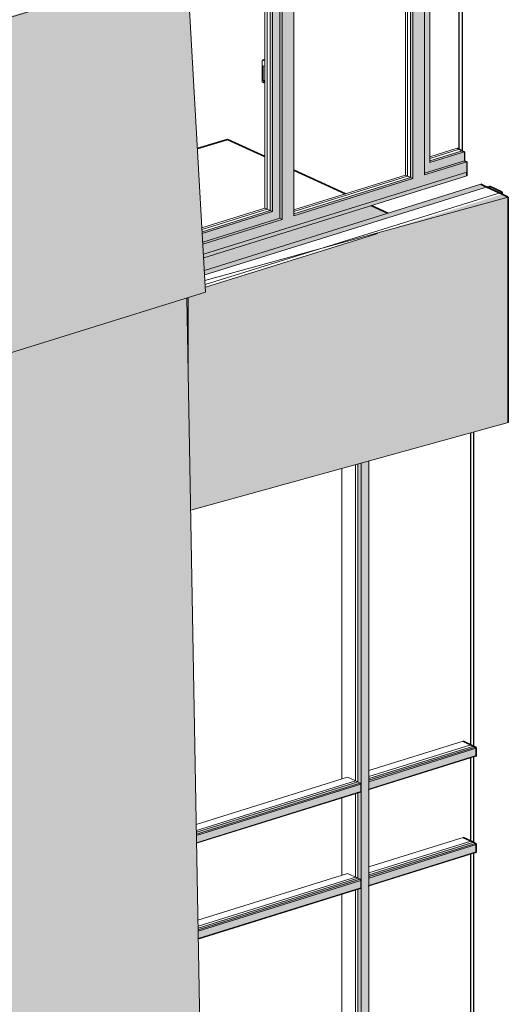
# Model space of a CAD drawing. Header units: millimetres. Extents: x -8357841 to -8326977, y -719205 to 18175.
# Tile 12 of 35: x -8334199 to -8331735, y -715053 to -710086. Entities that reach past the tile are written whole.
import ezdxf

# ---------------------------------------------------------------- set-up
doc = ezdxf.new("R2010")
doc.units = ezdxf.units.MM
for name, color, linetype, lineweight in [('Импосты витража', 7, 'Continuous', 18), ('Каркас_Импост', 7, 'Continuous', 18), ('Монтажный зазор', 7, 'Continuous', 18), ('Обобщенные модели', 7, 'Continuous', 18), ('Окна', 7, 'Continuous', 18), ('Остекление', 7, 'Continuous', 18), ('Панели витража', 7, 'Continuous', 18), ('Стены', 7, 'Continuous', 18), ('Стены разрез', 7, 'Continuous', 35)]:
    doc.layers.add(name, color=color, linetype=linetype, lineweight=lineweight)

# ---------------------------------------------------------------- blocks, each defined once
blk = doc.blocks.new('Корп 1_Кассеты трапецевидные - Корп 1_Кассеты трапецевидные_Цвет 2-21129603-Корпус 2_ Фрагмент 1')
at = {"layer": 'Обобщенные модели', "true_color": 0x51565c}
for points in [[(-9251903.3, -711768.4), (-9250914.4, -711460.1), (-9251008.8, -709811.4), (-9251647, -709995.6), (-9251911.2, -710077.9), (-9251911.2, -710142.3), (-9251995.2, -710165), (-9251906.7, -711709.2)], [(-9251911.2, -710077.9), (-9251647, -709994.8), (-9251911.2, -710070.8)], [(-9251903.3, -711768.4), (-9251995.2, -710165), (-9252062.1, -710183.2), (-9252062.1, -711695.1), (-9251909.8, -711765.4)]]:
    blk.add_hatch(color=251, dxfattribs=at).paths.add_polyline_path(points)
at = {"layer": 'Обобщенные модели'}
for p, q in [((-9251008.8, -709811.4), (-9250914.4, -711460.1)), ((-9251911.2, -710077.9), (-9251617, -709986.2)), ((-9252062.1, -710183.2), (-9252062.1, -711695.1)), ((-9251903.3, -711768.4), (-9251995.2, -710165)), ((-9250914.4, -711460.1), (-9251903.3, -711768.4)), ((-9252062.1, -711695.1), (-9252060.8, -711695.7)), ((-9252060.8, -711695.7), (-9251903.3, -711768.4))]:
    blk.add_line(p, q, dxfattribs=at)
blk = doc.blocks.new('Корп 1_Кассеты трапецевидные - Корп 1_Кассеты трапецевидные_Цвет 3-21129537-Корпус 2_ Фрагмент 1')
at = {"layer": 'Обобщенные модели', "true_color": 0x5d6970}
h = blk.add_hatch(color=251, dxfattribs=at)
h.paths.add_polyline_path([(-9250919.4, -711373.5), (-9249497.1, -710930.2), (-9249527.4, -710916.2), (-9250920.6, -711351.3), (-9250919.9, -711364.2)])
h.paths.add_polyline_path([(-9250046.3, -711161.6), (-9249388.6, -710980.3), (-9249419.2, -710966.2), (-9249888.3, -711112.3)])
for points in [[(-9250989.8, -712559.6), (-9249388.4, -712118.5), (-9249388.4, -710980.4), (-9250046.3, -711161.6), (-9250046.3, -711163.5), (-9250915.9, -711434.5), (-9250914.4, -711460.1), (-9251001.9, -711487.4), (-9251001.9, -711867.3), (-9250990.8, -712499.5)], [(-9251001.9, -711867.3), (-9251001.9, -711487.4), (-9251008.6, -711489.5), (-9251002.3, -711848.4)]]:
    blk.add_hatch(color=251, dxfattribs=at).paths.add_polyline_path(points)
at = {"layer": 'Обобщенные модели'}
for p, q in [((-9249527.4, -710916.2), (-9250920.7, -711350.5)), ((-9250046.3, -711161.6), (-9249388.4, -710980.4)), ((-9250917.8, -711401.7), (-9250046.3, -711161.6)), ((-9251001.9, -711867.3), (-9251001.9, -711487.4)), ((-9249388.4, -712118.5), (-9250989.8, -712559.6))]:
    blk.add_line(p, q, dxfattribs=at)
at = {"layer": 'Обобщенные модели', "lineweight": 35}
for p, q in [((-9249527.4, -710916.2), (-9249497.1, -710930.2)), ((-9249497.1, -710930.2), (-9249419.2, -710966.2)), ((-9249419.2, -710966.2), (-9249388.4, -710980.4)), ((-9249388.4, -710980.4), (-9249388.4, -712118.5))]:
    blk.add_line(p, q, dxfattribs=at)
blk = doc.blocks.new('Корп 1_Кассеты трапецевидные - Корп 1_Кассеты трапецевидные_Цвет 2-21122024-Корпус 2_ Фрагмент 1')
at = {"layer": 'Обобщенные модели', "true_color": 0x51565c}
blk.add_hatch(color=251, dxfattribs=at).paths.add_polyline_path([(-9251903.3, -717153.5), (-9250914.4, -716845.3), (-9251008.6, -711489.5), (-9251903.3, -711768.4), (-9251986.7, -711729.9), (-9251998.6, -711733.6), (-9251998.5, -711741.5), (-9251911.1, -711781.9), (-9251911.1, -712920), (-9251977.4, -712938.9), (-9251905, -717057.2)])
at = {"layer": 'Обобщенные модели'}
blk.add_line((-9251008.6, -711489.5), (-9250914.4, -716845.3), dxfattribs=at)
blk = doc.blocks.new('okna_rehau_trehpolnoe - 2540х1800 _створка и глухое_-V103-Корпус 2_ Фрагмент 1')
at = {"layer": 'Окна', "true_color": 0x373f43}
for points in [[(-9250925.4, -711268.2), (-9249597.4, -710854.3), (-9249597.4, -710802.5), (-9249810.7, -710869), (-9249810.7, -709467.1), (-9249869.4, -709484), (-9249869.4, -710887.3), (-9250470, -711074.5), (-9250470, -709656.6), (-9250528.7, -709673.5), (-9250528.7, -711092.8), (-9250928.3, -711217.3), (-9250926.4, -711251.1)], [(-9249869.4, -710887.3), (-9249869.4, -709484), (-9249880.8, -709487.3), (-9249880.8, -710882)], [(-9249810.7, -710860.2), (-9249608.8, -710797.2), (-9249608.8, -710751.9), (-9249784.2, -710806.6), (-9249784.2, -709459.5), (-9249810.7, -709467.1), (-9249810.7, -710854.3)], [(-9250928.8, -711208.6), (-9250540.1, -711087.5), (-9250540.1, -709676.8), (-9250578, -709687.6), (-9250578, -711054), (-9250931.4, -711164.1), (-9250928.9, -711207.7)], [(-9250578, -711054), (-9250578, -709687.6), (-9250589.4, -709690.9), (-9250589.4, -711048.7)], [(-9250528.7, -711092.8), (-9250528.7, -709673.5), (-9250540.1, -709676.8), (-9250540.1, -711087.5), (-9250533.6, -711090.5)], [(-9249784.2, -710806.6), (-9249608.8, -710751.9), (-9249620.2, -710746.6), (-9249784.2, -710797.7), (-9249784.2, -710801.3)], [(-9250924.4, -711286.4), (-9249597.4, -710872.8), (-9249597.4, -710854.3), (-9250925.4, -711268.2), (-9250925.2, -711270.9)], [(-9250931.4, -711164.1), (-9250578, -711054), (-9250589.4, -711048.7), (-9250931.9, -711155.4)]]:
    blk.add_hatch(color=149, dxfattribs=at).paths.add_polyline_path(points)
h = blk.add_hatch(color=149, dxfattribs=at)
h.paths.add_polyline_path([(-9250928.3, -711217.3), (-9250528.7, -711092.8), (-9250540.1, -711087.5), (-9250928.8, -711208.6)])
h.paths.add_polyline_path([(-9250470, -711074.5), (-9249869.4, -710887.3), (-9249880.8, -710882), (-9250470, -711065.6), (-9250470, -711069.2)])
h.paths.add_polyline_path([(-9249810.7, -710869), (-9249597.4, -710802.5), (-9249608.8, -710797.2), (-9249810.7, -710860.2), (-9249810.7, -710863.7)])
at = {"layer": 'Каркас_Импост', "color": 250, "true_color": 0x212527}
for p, q in [((-9249907.5, -709495), (-9249907.5, -710869.7)), ((-9250616.1, -711036.4), (-9250616.1, -709698.6)), ((-9250630, -710289.3), (-9250617.6, -710285.4)), ((-9250630, -710289.3), (-9250616.1, -710292.7)), ((-9250630, -710399.4), (-9250630, -710289.3)), ((-9250616.1, -710285.8), (-9250617.6, -710285.4)), ((-9250616.1, -710320.4), (-9250623.7, -710318.6)), ((-9250623.7, -710393.1), (-9250623.7, -710318.6)), ((-9250623.7, -710393.1), (-9250616.1, -710390.7)), ((-9250620.5, -710394.5), (-9250623.7, -710393.1)), ((-9250616.1, -710393.1), (-9250620.5, -710394.5)), ((-9250620.5, -710403.8), (-9250620.5, -710394.5)), ((-9250630, -710399.4), (-9250620.5, -710403.8)), ((-9250620.5, -710403.8), (-9250616.1, -710402.4)), ((-9249784.2, -710777.1), (-9249646.9, -710734.3)), ((-9249907.5, -710869.7), (-9250470, -711045)), ((-9249907.5, -710869.7), (-9249880.8, -710882)), ((-9250933, -711135.2), (-9250616.1, -711036.4)), ((-9250589.4, -711048.7), (-9250616.1, -711036.4))]:
    blk.add_line(p, q, dxfattribs=at)
at = {"layer": 'Каркас_Импост'}
for p, q in [((-9249869.4, -710887.3), (-9249869.4, -709484)), ((-9249810.7, -710869), (-9249810.7, -709467.1)), ((-9249784.2, -709459.5), (-9249784.2, -710806.6)), ((-9250578, -709687.6), (-9250578, -711054)), ((-9250540.1, -711087.5), (-9250540.1, -709676.8)), ((-9250528.7, -711092.8), (-9250528.7, -709673.5)), ((-9250470, -711074.5), (-9250470, -709656.6)), ((-9249784.2, -710806.6), (-9249608.8, -710751.9)), ((-9249810.7, -710860.2), (-9249608.8, -710797.2)), ((-9249810.7, -710869), (-9249597.4, -710802.5)), ((-9249597.4, -710854.3), (-9250925.4, -711268.2)), ((-9250470, -711074.5), (-9249869.4, -710887.3)), ((-9249880.8, -710882), (-9249869.4, -710887.3)), ((-9250931.4, -711164.1), (-9250578, -711054)), ((-9250928.8, -711208.6), (-9250540.1, -711087.5)), ((-9250578, -711054), (-9250589.4, -711048.7)), ((-9250540.1, -711087.5), (-9250528.7, -711092.8)), ((-9250928.3, -711217.3), (-9250528.7, -711092.8))]:
    blk.add_line(p, q, dxfattribs=at)
at = {"layer": 'Каркас_Импост', "color": 250, "lineweight": 25, "true_color": 0x212527}
blk.add_line((-9249646.9, -710734.3), (-9249620.2, -710746.6), dxfattribs=at)
at = {"layer": 'Каркас_Импост', "lineweight": 25}
for p, q in [((-9249620.2, -710746.6), (-9249608.8, -710751.9)), ((-9249608.8, -710751.9), (-9249608.8, -710797.2)), ((-9249608.8, -710797.2), (-9249597.4, -710802.5)), ((-9249597.4, -710802.5), (-9249597.4, -710854.3))]:
    blk.add_line(p, q, dxfattribs=at)
at = {"layer": 'Монтажный зазор'}
for p, q in [((-9249597.4, -710854.3), (-9250925.4, -711268.2)), ((-9250924.4, -711286.4), (-9249597.4, -710872.8))]:
    blk.add_line(p, q, dxfattribs=at)
at = {"layer": 'Монтажный зазор', "lineweight": 35}
blk.add_line((-9249597.4, -710854.3), (-9249597.4, -710872.8), dxfattribs=at)
at = {"layer": 'Остекление', "color": 250, "lineweight": 25, "true_color": 0x212527}
for p, q in [((-9249635.5, -710739.6), (-9249635.5, -709416.8)), ((-9249620.2, -710746.6), (-9249635.5, -710739.6))]:
    blk.add_line(p, q, dxfattribs=at)
at = {"layer": 'Остекление', "lineweight": 25}
blk.add_line((-9249620.2, -709412.4), (-9249620.2, -710746.6), dxfattribs=at)
at = {"layer": 'Остекление', "color": 250, "true_color": 0x212527}
for p, q in [((-9249896.1, -709491.7), (-9249896.1, -710875)), ((-9250604.6, -709695.3), (-9250604.6, -711041.6)), ((-9249635.5, -710739.6), (-9249784.2, -710786)), ((-9249896.1, -710875), (-9250470, -711053.9)), ((-9249896.1, -710875), (-9249880.8, -710882)), ((-9250604.6, -711041.6), (-9250932.5, -711143.8)), ((-9250604.6, -711041.6), (-9250589.4, -711048.7))]:
    blk.add_line(p, q, dxfattribs=at)
at = {"layer": 'Остекление'}
for p, q in [((-9249880.8, -710882), (-9249880.8, -709487.3)), ((-9250589.4, -711048.7), (-9250589.4, -709690.9)), ((-9249784.2, -710797.7), (-9249620.2, -710746.6)), ((-9250470, -711065.6), (-9249880.8, -710882)), ((-9250931.9, -711155.4), (-9250589.4, -711048.7))]:
    blk.add_line(p, q, dxfattribs=at)
blk = doc.blocks.new('Панель_Стеклопакет_Агрисовгаз - Панель_Стеклопакет_Агрисовгаз-20981966-Корпус 2_ Фрагмент 1')
at = {"layer": 'Панели витража', "color": 250, "true_color": 0x212527}
for p, q in [((-9250159.4, -714476.6), (-9250159.4, -716400)), ((-9250159.4, -716400), (-9250918.1, -716636.5)), ((-9250159.4, -716400), (-9250146.7, -716405.9))]:
    blk.add_line(p, q, dxfattribs=at)
at = {"layer": 'Панели витража'}
for p, q in [((-9250146.7, -716405.9), (-9250146.7, -714472.7)), ((-9250917.9, -716646.2), (-9250146.7, -716405.9))]:
    blk.add_line(p, q, dxfattribs=at)
blk = doc.blocks.new('Панель_Стеклопакет_Агрисовгаз - Панель_Стеклопакет_Агрисовгаз-20981967-Корпус 2_ Фрагмент 1')
at = {"layer": 'Панели витража', "color": 250, "lineweight": 25, "true_color": 0x212527}
for p, q in [((-9249577.4, -716218.6), (-9249577.4, -714295)), ((-9249564.7, -716224.5), (-9249577.4, -716218.6))]:
    blk.add_line(p, q, dxfattribs=at)
at = {"layer": 'Панели витража', "lineweight": 25}
blk.add_line((-9249564.7, -714291), (-9249564.7, -716224.5), dxfattribs=at)
at = {"layer": 'Панели витража', "color": 250, "true_color": 0x212527}
blk.add_line((-9249577.4, -716218.6), (-9250091.6, -716378.9), dxfattribs=at)
at = {"layer": 'Панели витража'}
blk.add_line((-9250091.6, -716388.7), (-9249564.7, -716224.5), dxfattribs=at)
blk = doc.blocks.new('Прямоугольный импост - Стойка_90103-V114-Корпус 2_ Фрагмент 1')
at = {"layer": 'Импосты витража', "true_color": 0x373f43}
for points in [[(-9250130.2, -716459.8), (-9250130.2, -714447.7), (-9250132.1, -714446.8), (-9250132.5, -714467.4), (-9250133.7, -714468.6), (-9250146.7, -714472.7), (-9250146.1, -716406.1), (-9250133.7, -716412.5), (-9250132.2, -716416), (-9250132.1, -716417.2), (-9250132.5, -716456.4), (-9250133, -716458.4), (-9250132.1, -716458.9)], [(-9250130.2, -716459.8), (-9250112.8, -716458.2), (-9250099.8, -716454.3), (-9250095.1, -716451.5), (-9250093.5, -716450), (-9250091.6, -716447.7), (-9250091.6, -714435.7), (-9250095.1, -714439.4), (-9250098.9, -714441.9), (-9250109.3, -714445.3), (-9250120.8, -714447.3), (-9250130.2, -714447.7), (-9250130.2, -716454.8)]]:
    blk.add_hatch(color=149, dxfattribs=at).paths.add_polyline_path(points)
at = {"layer": 'Импосты витража'}
for p, q in [((-9250130.2, -716459.8), (-9250130.2, -714447.7)), ((-9250091.6, -714435.7), (-9250091.6, -716447.7)), ((-9250130.2, -716459.8), (-9250133.8, -716458.1))]:
    blk.add_line(p, q, dxfattribs=at)
at = {"layer": 'Импосты витража', "color": 250, "true_color": 0x212527}
for p, q in [((-9250228.4, -714498.1), (-9250228.4, -716391.3)), ((-9250228.3, -714498.1), (-9250228.3, -716391.3))]:
    blk.add_line(p, q, dxfattribs=at)
at = {"layer": 'Импосты витража'}
blk.add_polyline3d([(-9250091.6, -716447.7, 0), (-9250094.3, -716451, 0), (-9250098.9, -716453.9, 0), (-9250105.2, -716456.4, 0), (-9250112.8, -716458.2, 0), (-9250121.2, -716459.4, 0), (-9250130.2, -716459.8, 0)], dxfattribs=at)
blk = doc.blocks.new('Панель_Стеклопакет_Агрисовгаз - Панель_Стеклопакет_Агрисовгаз-20981968-Корпус 2_ Фрагмент 1')
at = {"layer": 'Панели витража', "color": 250, "true_color": 0x212527}
for p, q in [((-9250159.4, -712330.9), (-9250159.4, -713925.3)), ((-9250159.4, -713925.3), (-9250961.4, -714175.3)), ((-9250159.4, -713925.3), (-9250146.7, -713931.2))]:
    blk.add_line(p, q, dxfattribs=at)
at = {"layer": 'Панели витража'}
for p, q in [((-9250146.7, -713931.2), (-9250146.7, -712327.4)), ((-9250961.2, -714185), (-9250146.7, -713931.2))]:
    blk.add_line(p, q, dxfattribs=at)
blk = doc.blocks.new('Панель_Стеклопакет_Агрисовгаз - Панель_Стеклопакет_Агрисовгаз-20981969-Корпус 2_ Фрагмент 1')
at = {"layer": 'Панели витража', "color": 250, "lineweight": 25, "true_color": 0x212527}
for p, q in [((-9249577.4, -713743.9), (-9249577.4, -712170.5)), ((-9249564.7, -713749.8), (-9249577.4, -713743.9))]:
    blk.add_line(p, q, dxfattribs=at)
at = {"layer": 'Панели витража', "lineweight": 25}
blk.add_line((-9249564.7, -712167), (-9249564.7, -713749.8), dxfattribs=at)
at = {"layer": 'Панели витража', "color": 250, "true_color": 0x212527}
blk.add_line((-9249577.4, -713743.9), (-9250091.6, -713904.2), dxfattribs=at)
at = {"layer": 'Панели витража'}
blk.add_line((-9250091.6, -713914), (-9249564.7, -713749.8), dxfattribs=at)
blk = doc.blocks.new('Прямоугольный импост - Ригель_90202-20981547-Корпус 2_ Фрагмент 1')
at = {"layer": 'Импосты витража', "true_color": 0x373f43}
for points in [[(-9250961, -714193.8), (-9250135.3, -713936.5), (-9250146.7, -713931.2), (-9250961.2, -714185)], [(-9250960.9, -714200.9), (-9250132.1, -713942.5), (-9250133, -713938.8), (-9250135.3, -713936.5), (-9250961, -714194.6), (-9250960.9, -714199.7)], [(-9250960.3, -714237.7), (-9250132.1, -713979.6), (-9250132.1, -713942.5), (-9250960.9, -714200.9), (-9250960.3, -714235.8)], [(-9250960.2, -714240.4), (-9250132.5, -713981.7), (-9250132.5, -713979.7), (-9250960.3, -714237.8), (-9250960.2, -714240.2)]]:
    blk.add_hatch(color=149, dxfattribs=at).paths.add_polyline_path(points)
at = {"layer": 'Импосты витража', "color": 250, "true_color": 0x212527}
for p, q in [((-9250198.6, -713907.3), (-9250961.9, -714145.2)), ((-9250198.4, -713907.3), (-9250146.7, -713931.2))]:
    blk.add_line(p, q, dxfattribs=at)
at = {"layer": 'Импосты витража'}
for p, q in [((-9250961, -714193.8), (-9250135.3, -713936.5)), ((-9250960.9, -714200.9), (-9250132.1, -713942.5)), ((-9250146.7, -713931.2), (-9250135.3, -713936.5)), ((-9250132.1, -713942.5), (-9250132.1, -713979.6)), ((-9250960.3, -714237.7), (-9250132.1, -713979.6)), ((-9250960.2, -714240.4), (-9250133.8, -713982.9))]:
    blk.add_line(p, q, dxfattribs=at)
at = {"layer": 'Импосты витража', "color": 250, "true_color": 0x212527}
blk.add_polyline3d([(-9250198.6, -713907.3, 0), (-9250198.5, -713907.3, 0), (-9250198.4, -713907.3, 0)], dxfattribs=at)
at = {"layer": 'Импосты витража'}
for points in [[(-9250135.3, -713936.5, 0), (-9250134.5, -713937, 0), (-9250133.7, -713937.8, 0), (-9250133, -713938.8, 0), (-9250132.5, -713940, 0), (-9250132.2, -713941.3, 0), (-9250132.1, -713942.5, 0)], [(-9250132.1, -713979.6, 0), (-9250132.2, -713980.7, 0), (-9250132.5, -713981.7, 0), (-9250133, -713982.4, 0), (-9250133.7, -713982.8, 0), (-9250133.8, -713982.9, 0)]]:
    blk.add_polyline3d(points, dxfattribs=at)
blk = doc.blocks.new('Прямоугольный импост - Ригель_90202-V115-Корпус 2_ Фрагмент 1')
at = {"layer": 'Импосты витража', "true_color": 0x373f43}
for points in [[(-9250091.6, -713922.8), (-9249553.3, -713755.1), (-9249564.7, -713749.8), (-9250091.6, -713914), (-9250091.6, -713919.1)], [(-9250091.6, -713929.9), (-9249550.1, -713761.2), (-9249551.1, -713757.5), (-9249553.3, -713755.1), (-9250091.6, -713923.6), (-9250091.6, -713928.6)], [(-9250091.6, -713966.9), (-9249550.1, -713798.2), (-9249550.1, -713761.2), (-9250091.6, -713929.9), (-9250091.6, -713960.3)], [(-9250091.6, -713969.7), (-9249551.1, -713801), (-9249551.1, -713798.5), (-9250091.6, -713967.5), (-9250091.6, -713969.6)]]:
    blk.add_hatch(color=149, dxfattribs=at).paths.add_polyline_path(points)
at = {"layer": 'Импосты витража', "color": 250, "true_color": 0x212527}
blk.add_line((-9249616.6, -713725.9), (-9250091.6, -713873.9), dxfattribs=at)
at = {"layer": 'Импосты витража'}
for p, q in [((-9250091.6, -713922.8), (-9249553.3, -713755.1)), ((-9250091.6, -713929.9), (-9249550.1, -713761.2)), ((-9250094.5, -713970.6), (-9249551.8, -713801.5)), ((-9250091.7, -713967), (-9249550.1, -713798.2))]:
    blk.add_line(p, q, dxfattribs=at)
at = {"layer": 'Импосты витража', "color": 250, "lineweight": 35, "true_color": 0x212527}
for p, q in [((-9249616.7, -713726), (-9249616.5, -713725.9)), ((-9249616.5, -713725.9), (-9249564.7, -713749.8))]:
    blk.add_line(p, q, dxfattribs=at)
at = {"layer": 'Импосты витража', "lineweight": 35}
for p, q in [((-9249564.7, -713749.8), (-9249553.3, -713755.1)), ((-9249550.1, -713761.2), (-9249550.1, -713798.2))]:
    blk.add_line(p, q, dxfattribs=at)
for points in [[(-9249553.3, -713755.1, 0), (-9249551.1, -713757.5, 0), (-9249550.1, -713761.2, 0)], [(-9249550.1, -713798.2, 0), (-9249551.1, -713801, 0), (-9249551.8, -713801.4, 0)]]:
    blk.add_polyline3d(points, dxfattribs=at)
blk = doc.blocks.new('Прямоугольный импост - Стойка_90103-V116-Корпус 2_ Фрагмент 1')
at = {"layer": 'Импосты витража', "true_color": 0x373f43}
for points in [[(-9250130.2, -713961.9), (-9250130.2, -712322.8), (-9250146.7, -712327.4), (-9250146.7, -713931.2), (-9250133.7, -713937.8), (-9250132.2, -713941.3), (-9250132.1, -713942.5), (-9250132.1, -713961.1)], [(-9250130.2, -713961.9), (-9250112.8, -713960.4), (-9250105.2, -713958.5), (-9250095.1, -713953.6), (-9250093.5, -713952.2), (-9250091.6, -713949.9), (-9250091.8, -712312.2), (-9250130.2, -712322.8), (-9250130.2, -713942.5)]]:
    blk.add_hatch(color=149, dxfattribs=at).paths.add_polyline_path(points)
at = {"layer": 'Импосты витража'}
for p, q in [((-9250130.2, -713961.9), (-9250130.2, -712322.8)), ((-9250091.6, -712312.2), (-9250091.6, -713949.9))]:
    blk.add_line(p, q, dxfattribs=at)
at = {"layer": 'Импосты витража', "color": 250, "true_color": 0x212527}
for p, q in [((-9250228.4, -712349.9), (-9250228.4, -713916.5)), ((-9250228.3, -712349.8), (-9250228.3, -713916.6))]:
    blk.add_line(p, q, dxfattribs=at)
blk = doc.blocks.new('Панель_Стеклопакет_Агрисовгаз - Панель_Стеклопакет_Агрисовгаз-20981970-Корпус 2_ Фрагмент 1')
at = {"layer": 'Панели витража', "color": 250, "true_color": 0x212527}
for p, q in [((-9250159.4, -713990.8), (-9250159.4, -714411.1)), ((-9250159.4, -714411.1), (-9250952.9, -714658.4)), ((-9250159.4, -714411.1), (-9250146.7, -714417))]:
    blk.add_line(p, q, dxfattribs=at)
at = {"layer": 'Панели витража'}
for p, q in [((-9250146.7, -714417), (-9250146.7, -713986.9)), ((-9250952.7, -714668.2), (-9250146.7, -714417))]:
    blk.add_line(p, q, dxfattribs=at)
blk = doc.blocks.new('Панель_Стеклопакет_Агрисовгаз - Панель_Стеклопакет_Агрисовгаз-20981971-Корпус 2_ Фрагмент 1')
at = {"layer": 'Панели витража', "color": 250, "lineweight": 25, "true_color": 0x212527}
for p, q in [((-9249577.4, -714229.7), (-9249577.4, -713809.2)), ((-9249564.7, -714235.6), (-9249577.4, -714229.7))]:
    blk.add_line(p, q, dxfattribs=at)
at = {"layer": 'Панели витража', "lineweight": 25}
blk.add_line((-9249564.7, -713805.3), (-9249564.7, -714235.6), dxfattribs=at)
at = {"layer": 'Панели витража', "color": 250, "true_color": 0x212527}
blk.add_line((-9249577.4, -714229.7), (-9250091.6, -714390), dxfattribs=at)
at = {"layer": 'Панели витража'}
blk.add_line((-9250091.6, -714399.8), (-9249564.7, -714235.6), dxfattribs=at)
blk = doc.blocks.new('Прямоугольный импост - Ригель_90202-V117-Корпус 2_ Фрагмент 1')
at = {"layer": 'Импосты витража', "true_color": 0x373f43}
for points in [[(-9250952.5, -714676.9), (-9250135.3, -714422.2), (-9250146.7, -714417), (-9250952.7, -714668.2), (-9250952.7, -714669.9)], [(-9250952.4, -714684), (-9250132.1, -714428.3), (-9250133, -714424.6), (-9250135.3, -714422.2), (-9250952.5, -714677.7), (-9250952.4, -714682.9)], [(-9250951.8, -714720.8), (-9250132.1, -714465.3), (-9250132.1, -714428.3), (-9250952.4, -714684), (-9250951.8, -714716.9)], [(-9250951.7, -714723.6), (-9250132.5, -714467.4), (-9250132.1, -714465.3), (-9250951.8, -714720.9), (-9250951.7, -714723.4)]]:
    blk.add_hatch(color=149, dxfattribs=at).paths.add_polyline_path(points)
at = {"layer": 'Импосты витража', "color": 250, "true_color": 0x212527}
for p, q in [((-9250198.6, -714393.1), (-9250953.4, -714628.3)), ((-9250198.4, -714393.1), (-9250146.7, -714417))]:
    blk.add_line(p, q, dxfattribs=at)
at = {"layer": 'Импосты витража'}
for p, q in [((-9250146.7, -714417), (-9250135.3, -714422.2)), ((-9250952.5, -714676.9), (-9250135.3, -714422.2)), ((-9250952.4, -714684), (-9250132.1, -714428.3)), ((-9250951.8, -714720.8), (-9250132.1, -714465.3)), ((-9250951.7, -714723.6), (-9250133.8, -714468.6)), ((-9250132.1, -714428.3), (-9250132.1, -714465.3))]:
    blk.add_line(p, q, dxfattribs=at)
at = {"layer": 'Импосты витража', "color": 250, "true_color": 0x212527}
blk.add_polyline3d([(-9250198.6, -714393.1, 0), (-9250198.5, -714393.1, 0), (-9250198.4, -714393.1, 0)], dxfattribs=at)
at = {"layer": 'Импосты витража'}
for points in [[(-9250135.3, -714422.2, 0), (-9250134.5, -714422.8, 0), (-9250133.7, -714423.6, 0), (-9250133, -714424.6, 0), (-9250132.5, -714425.8, 0), (-9250132.2, -714427.1, 0), (-9250132.1, -714428.3, 0)], [(-9250132.1, -714465.3, 0), (-9250132.2, -714466.5, 0), (-9250132.5, -714467.4, 0), (-9250133, -714468.2, 0), (-9250133.7, -714468.6, 0), (-9250133.8, -714468.6, 0)]]:
    blk.add_polyline3d(points, dxfattribs=at)
blk = doc.blocks.new('Прямоугольный импост - Ригель_90202-V118-Корпус 2_ Фрагмент 1')
at = {"layer": 'Импосты витража', "true_color": 0x373f43}
for points in [[(-9250091.6, -714408.6), (-9249553.3, -714240.8), (-9249564.7, -714235.6), (-9250091.6, -714399.8), (-9250091.6, -714404.9)], [(-9250091.6, -714415.7), (-9249550.1, -714246.9), (-9249551.1, -714243.2), (-9249553.3, -714240.8), (-9250091.6, -714409.4), (-9250091.6, -714414.4)], [(-9250091.6, -714452.7), (-9249550.1, -714284), (-9249550.1, -714246.9), (-9250091.6, -714415.7), (-9250091.6, -714446)], [(-9250091.6, -714455.5), (-9249551.1, -714286.8), (-9249551.1, -714284.2), (-9250091.6, -714453.3), (-9250091.6, -714455.4)]]:
    blk.add_hatch(color=149, dxfattribs=at).paths.add_polyline_path(points)
at = {"layer": 'Импосты витража', "color": 250, "true_color": 0x212527}
blk.add_line((-9249616.6, -714211.7), (-9250091.6, -714359.7), dxfattribs=at)
at = {"layer": 'Импосты витража', "color": 250, "lineweight": 35, "true_color": 0x212527}
for p, q in [((-9249616.7, -714211.7), (-9249616.5, -714211.7)), ((-9249616.5, -714211.7), (-9249564.7, -714235.6))]:
    blk.add_line(p, q, dxfattribs=at)
at = {"layer": 'Импосты витража'}
for p, q in [((-9250091.6, -714408.6), (-9249553.3, -714240.8)), ((-9250091.6, -714415.7), (-9249550.1, -714246.9)), ((-9250094.3, -714456.3), (-9249551.8, -714287.3)), ((-9250091.6, -714452.7), (-9249550.1, -714284))]:
    blk.add_line(p, q, dxfattribs=at)
at = {"layer": 'Импосты витража', "lineweight": 35}
for p, q in [((-9249564.7, -714235.6), (-9249553.3, -714240.8)), ((-9249550.1, -714246.9), (-9249550.1, -714284))]:
    blk.add_line(p, q, dxfattribs=at)
for points in [[(-9249553.3, -714240.8, 0), (-9249551.1, -714243.2, 0), (-9249550.1, -714246.9, 0)], [(-9249550.1, -714284, 0), (-9249551.1, -714286.8, 0), (-9249551.8, -714287.2, 0)]]:
    blk.add_polyline3d(points, dxfattribs=at)
blk = doc.blocks.new('Прямоугольный импост - Стойка_90103-V119-Корпус 2_ Фрагмент 1')
at = {"layer": 'Импосты витража', "true_color": 0x373f43}
for points in [[(-9250130.2, -714447.7), (-9250130.2, -713961.9), (-9250132.1, -713961.9), (-9250132.5, -713981.7), (-9250134.5, -713983.1), (-9250146.7, -713986.9), (-9250146.7, -714417), (-9250133.7, -714423.6), (-9250132.2, -714427.1), (-9250132.1, -714428.3), (-9250132.1, -714446.8)], [(-9250130.2, -714447.7), (-9250112.8, -714446.2), (-9250105.2, -714444.3), (-9250095.1, -714439.4), (-9250093.5, -714438), (-9250091.6, -714435.7), (-9250091.6, -713949.9), (-9250096.7, -713954.7), (-9250098.9, -713956.1), (-9250109.3, -713959.5), (-9250120.8, -713961.5), (-9250130.2, -713961.9), (-9250130.2, -714447.3)]]:
    blk.add_hatch(color=149, dxfattribs=at).paths.add_polyline_path(points)
at = {"layer": 'Импосты витража'}
for p, q in [((-9250130.2, -714447.7), (-9250130.2, -713961.9)), ((-9250091.6, -713949.9), (-9250091.6, -714435.7))]:
    blk.add_line(p, q, dxfattribs=at)
at = {"layer": 'Импосты витража', "color": 250, "true_color": 0x212527}
for p, q in [((-9250228.4, -714012.3), (-9250228.4, -714402.3)), ((-9250228.3, -714012.3), (-9250228.3, -714402.4))]:
    blk.add_line(p, q, dxfattribs=at)

msp = doc.modelspace()

# ---------------------------------------------------------------- hatches: boundary and pattern name
at = {"layer": 'Обобщенные модели', "true_color": 0x7f7f7f}
h = msp.add_hatch(color=8, dxfattribs=at)
h.paths.add_polyline_path([(-8340501.2, -713355), (-8340500.9, -713354.9), (-8340593.9, -713312.2)])
h.paths.add_polyline_path([(-8338912.2, -713060.7), (-8337374.6, -712581.5), (-8337374.6, -712558.2), (-8338912.2, -713037.4), (-8338912.2, -713058.3)])
h.paths.add_polyline_path([(-8335976.7, -712194.9), (-8334658.2, -711783.9), (-8334658.2, -711777.8), (-8335976.9, -712189.7), (-8335976.8, -712191.6)])
h.paths.add_polyline_path([(-8333267.4, -711350.5), (-8332343.1, -711062.4), (-8332427.4, -711023.5), (-8333271, -711286.4), (-8333267.9, -711340.9)])

# ---------------------------------------------------------------- linework, layer by layer
at = {"layer": 'Обобщенные модели', "color": 250, "lineweight": 35, "true_color": 0x212527}
for p, q in [((-8333302.5, -710736.2), (-8333151.7, -710689.2)), ((-8333151.7, -710689.2), (-8332962.7, -710776.4)), ((-8332816.6, -710843.9), (-8332556.5, -710963.9))]:
    msp.add_line(p, q, dxfattribs=at)
at = {"layer": 'Обобщенные модели', "lineweight": 35}
msp.add_line((-8332427.4, -711023.5), (-8332343.1, -711062.4), dxfattribs=at)
at = {"layer": 'Стены'}
for p, q in [((-8333266, -711373.5), (-8331829.4, -710925.7)), ((-8331765.9, -710955.1), (-8333263.3, -711421.7)), ((-8333262.6, -711434.5), (-8332393, -711163.5))]:
    msp.add_line(p, q, dxfattribs=at)
at = {"layer": 'Стены разрез'}
for p, q in [((-8331829.4, -710936.9), (-8331829.4, -710925.7)), ((-8331829.4, -710925.7), (-8331765.9, -710955.1)), ((-8331765.9, -710955.1), (-8331765.9, -710966.2))]:
    msp.add_line(p, q, dxfattribs=at)

# ---------------------------------------------------------------- block references
at = {"layer": 'Импосты витража'}
for name in ['Прямоугольный импост - Стойка_90103-V116-Корпус 2_ Фрагмент 1', 'Прямоугольный импост - Ригель_90202-V115-Корпус 2_ Фрагмент 1', 'Прямоугольный импост - Ригель_90202-20981547-Корпус 2_ Фрагмент 1', 'Прямоугольный импост - Стойка_90103-V119-Корпус 2_ Фрагмент 1', 'Прямоугольный импост - Ригель_90202-V118-Корпус 2_ Фрагмент 1', 'Прямоугольный импост - Ригель_90202-V117-Корпус 2_ Фрагмент 1', 'Прямоугольный импост - Стойка_90103-V114-Корпус 2_ Фрагмент 1']:
    msp.add_blockref(name, (917653.3, 0), dxfattribs=at)
at = {"layer": 'Монтажный зазор'}
msp.add_blockref('okna_rehau_trehpolnoe - 2540х1800 _створка и глухое_-V103-Корпус 2_ Фрагмент 1', (917653.3, 0), dxfattribs=at)
at = {"layer": 'Обобщенные модели'}
for name in ['Корп 1_Кассеты трапецевидные - Корп 1_Кассеты трапецевидные_Цвет 2-21129603-Корпус 2_ Фрагмент 1', 'Корп 1_Кассеты трапецевидные - Корп 1_Кассеты трапецевидные_Цвет 3-21129537-Корпус 2_ Фрагмент 1', 'Корп 1_Кассеты трапецевидные - Корп 1_Кассеты трапецевидные_Цвет 2-21122024-Корпус 2_ Фрагмент 1']:
    msp.add_blockref(name, (917653.3, 0), dxfattribs=at)
at = {"layer": 'Панели витража', "color": 250, "true_color": 0x212527}
for name in ['Панель_Стеклопакет_Агрисовгаз - Панель_Стеклопакет_Агрисовгаз-20981969-Корпус 2_ Фрагмент 1', 'Панель_Стеклопакет_Агрисовгаз - Панель_Стеклопакет_Агрисовгаз-20981968-Корпус 2_ Фрагмент 1', 'Панель_Стеклопакет_Агрисовгаз - Панель_Стеклопакет_Агрисовгаз-20981971-Корпус 2_ Фрагмент 1', 'Панель_Стеклопакет_Агрисовгаз - Панель_Стеклопакет_Агрисовгаз-20981970-Корпус 2_ Фрагмент 1', 'Панель_Стеклопакет_Агрисовгаз - Панель_Стеклопакет_Агрисовгаз-20981967-Корпус 2_ Фрагмент 1', 'Панель_Стеклопакет_Агрисовгаз - Панель_Стеклопакет_Агрисовгаз-20981966-Корпус 2_ Фрагмент 1']:
    msp.add_blockref(name, (917653.3, 0), dxfattribs=at)

doc.saveas('drawing.dxf')
